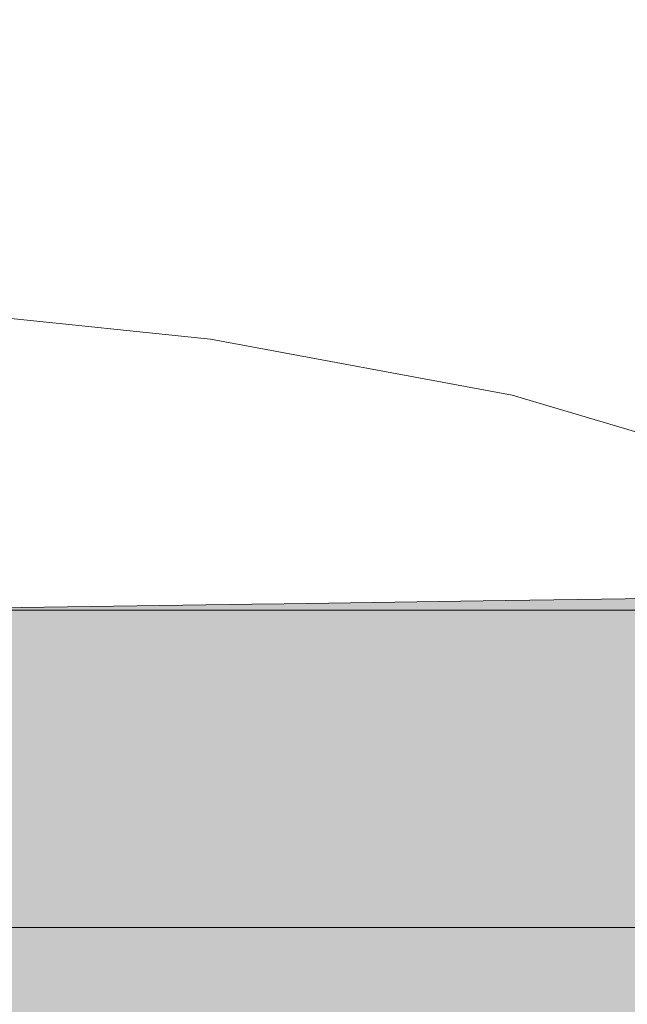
# Model space of a CAD drawing. Header units: millimetres. Extents: x 4132 to 65184, y -9092 to 15088.
# Tile 36 of 91: x 15132 to 15446, y -305 to 203. Entities that reach past the tile are written whole.
import ezdxf

# ---------------------------------------------------------------- set-up
doc = ezdxf.new("R2010")
doc.units = ezdxf.units.MM
doc.header["$MEASUREMENT"] = 0
doc.linetypes.add('Wipeout_Contour', pattern=[1000, 0, -1000])
for name, color, linetype in [('AR_hatch', 7, 'Continuous'), ('AR_maapind_vaateslõikes', 7, 'Continuous'), ('AR_tähis', 7, 'Continuous'), ('AS_valimoobel', 7, 'Continuous')]:
    doc.layers.add(name, color=color, linetype=linetype)
doc.dimstyles.new('GENERATED_STYLE__1', dxfattribs={"dimtxt": 0.18, "dimasz": 91.2, "dimexe": 0.18, "dimexo": 0.0625, "dimgap": 0.09, "dimtad": 0, "dimtih": 1, "dimtoh": 1, "dimdec": 4, "dimzin": 0, "dimdsep": 46, "dimcen": 0.09, "dimadec": 0, "dimazin": 0, "dimtfac": 1, "dimtdec": 4, "dimtmove": 0, "dimatfit": 3, "dimldrblk": 'ARROWHEAD_11', "dimfxl": 0, "dimtolj": 1, "dimtzin": 0, "dimarcsym": 0})

# ---------------------------------------------------------------- blocks, each defined once
blk = doc.blocks.new('Section Element_103_1')
at = {"color": 254, "linetype": 'Wipeout_Contour', "lineweight": 0, "ltscale": 61685.827331}
blk.add_wipeout([(15376.06, 9.13), (15343.36, 9.13), (15462.65, -29.35), (15503.65, -29.35)], dxfattribs=at).dxf.layer = 'AR_hatch'
at = {"color": 254, "linetype": 'Wipeout_Contour', "lineweight": 0, "ltscale": 61743.094509}
blk.add_wipeout([(15393.34, -101.86), (15500.91, -101.86), (15475.49, -75.42), (15372.28, -75.42)], dxfattribs=at).dxf.layer = 'AR_hatch'
at = {"color": 254, "linetype": 'Wipeout_Contour', "lineweight": 0, "ltscale": 60230.169978}
blk.add_wipeout([(14967.15, -307.86), (15142.44, -307.86), (15142.44, -265.86), (14967.15, -265.86)], dxfattribs=at).dxf.layer = 'AR_hatch'
at = {"color": 254, "linetype": 'Wipeout_Contour', "lineweight": 0, "ltscale": 61886.928009}
blk.add_wipeout([(15475.49, -75.42), (15552.4, -75.42), (15462.65, -29.35), (15395.91, -29.35)], dxfattribs=at).dxf.layer = 'AR_hatch'
at = {"color": 254, "linetype": 'Wipeout_Contour', "lineweight": 0, "ltscale": 61277.034387}
blk.add_wipeout([(15263.06, -101.86), (15393.34, -101.86), (15372.28, -75.42), (15247.27, -75.42)], dxfattribs=at).dxf.layer = 'AR_hatch'
at = {"color": 254, "linetype": 'Wipeout_Contour', "lineweight": 0, "ltscale": 60907.688268}
blk.add_wipeout([(15142.44, -307.86), (15305.97, -307.86), (15305.97, -265.86), (15142.44, -265.86)], dxfattribs=at).dxf.layer = 'AR_hatch'
at = {"color": 254, "linetype": 'Wipeout_Contour', "lineweight": 0, "ltscale": 61550.522943}
blk.add_wipeout([(15372.28, -75.42), (15475.49, -75.42), (15395.91, -29.35), (15306.34, -29.35)], dxfattribs=at).dxf.layer = 'AR_hatch'
at = {"color": 254, "linetype": 'Wipeout_Contour', "lineweight": 0, "ltscale": 60733.125198}
blk.add_wipeout([(15115.76, -101.86), (15263.06, -101.86), (15247.27, -75.42), (15105.94, -75.42)], dxfattribs=at).dxf.layer = 'AR_hatch'
at = {"color": 254, "linetype": 'Wipeout_Contour', "lineweight": 0, "ltscale": 61523.939548}
blk.add_wipeout([(15305.97, -307.86), (15450.62, -307.86), (15450.62, -265.86), (15305.97, -265.86)], dxfattribs=at).dxf.layer = 'AR_hatch'
at = {"color": 254, "linetype": 'Wipeout_Contour', "lineweight": 0, "ltscale": 61783.690703}
blk.add_wipeout([(15503.65, -29.35), (15517.11, -29.35), (15386.8, 9.13), (15376.06, 9.13)], dxfattribs=at).dxf.layer = 'AR_hatch'
at = {"color": 254, "linetype": 'Wipeout_Contour', "lineweight": 0, "ltscale": 61124.288746}
blk.add_wipeout([(15247.27, -75.42), (15372.28, -75.42), (15306.34, -29.35), (15197.87, -29.35)], dxfattribs=at).dxf.layer = 'AR_hatch'
at = {"color": 254, "linetype": 'Wipeout_Contour', "lineweight": 0, "ltscale": 60784.026525}
blk.add_wipeout([(15277.94, -153.62), (15263.05, -101.86), (15115.75, -101.86), (15125.01, -153.62)], dxfattribs=at).dxf.layer = 'AR_hatch'
at = {"color": 254, "linetype": 'Wipeout_Contour', "lineweight": 0, "ltscale": 61143.386406}
blk.add_wipeout([(15223.28, 38.08), (15200.53, 38.08), (15343.36, 9.13), (15376.06, 9.13)], dxfattribs=at).dxf.layer = 'AR_hatch'
at = {"color": 254, "linetype": 'Wipeout_Contour', "lineweight": 0, "ltscale": 60626.855912}
blk.add_wipeout([(15105.94, -75.42), (15247.27, -75.42), (15197.87, -29.35), (15075.23, -29.35)], dxfattribs=at).dxf.layer = 'AR_hatch'
at = {"color": 254, "linetype": 'Wipeout_Contour', "lineweight": 0, "ltscale": 61349.783906}
blk.add_wipeout([(15413.21, -153.62), (15393.33, -101.86), (15263.05, -101.86), (15277.94, -153.62)], dxfattribs=at).dxf.layer = 'AR_hatch'
at = {"layer": 'AS_valimoobel', "color": 7, "linetype": 'Continuous', "lineweight": 13}
for p in [(15263.06, -101.86), (15263.05, -101.86)]:
    blk.add_line(p, (15115.76, -101.86), dxfattribs=at)
at = {"color": 254, "linetype": 'Wipeout_Contour', "lineweight": 0, "ltscale": 61492.199319}
blk.add_wipeout([(15395.91, -29.35), (15462.65, -29.35), (15343.36, 9.13), (15290.14, 9.13)], dxfattribs=at).dxf.layer = 'AR_hatch'
at = {"color": 254, "linetype": 'Wipeout_Contour', "lineweight": 0, "ltscale": 61834.565396}
blk.add_wipeout([(15524.89, -153.62), (15500.91, -101.86), (15393.33, -101.86), (15413.21, -153.62)], dxfattribs=at).dxf.layer = 'AR_hatch'
at = {"layer": 'AS_valimoobel', "color": 7, "linetype": 'Continuous', "lineweight": 13}
for p, q in [((15393.34, -101.86), (15263.06, -101.86)), ((15393.33, -101.86), (15263.06, -101.86)), ((15500.91, -101.86), (15393.34, -101.86)), ((15500.91, -101.86), (15393.34, -101.86))]:
    blk.add_line(p, q, dxfattribs=at)
at = {"color": 254, "linetype": 'Wipeout_Contour', "lineweight": 0, "ltscale": 61211.273687}
blk.add_wipeout([(15306.34, -29.35), (15395.91, -29.35), (15290.14, 9.13), (15218.72, 9.13)], dxfattribs=at).dxf.layer = 'AR_hatch'
at = {"color": 254, "linetype": 'Wipeout_Contour', "lineweight": 0, "ltscale": 61912.92863}
blk.add_wipeout([(15413.21, -153.62), (15427.08, -265.86), (15541.64, -265.86), (15524.89, -153.62)], dxfattribs=at).dxf.layer = 'AR_hatch'
at = {"color": 254, "linetype": 'Wipeout_Contour', "lineweight": 0, "ltscale": 60855.331597}
blk.add_wipeout([(15197.87, -29.35), (15306.34, -29.35), (15218.72, 9.13), (15132.21, 9.13)], dxfattribs=at).dxf.layer = 'AR_hatch'
at = {"color": 254, "linetype": 'Wipeout_Contour', "lineweight": 0, "ltscale": 61412.732583}
blk.add_wipeout([(15277.94, -153.62), (15288.34, -265.86), (15427.08, -265.86), (15413.21, -153.62)], dxfattribs=at).dxf.layer = 'AR_hatch'
at = {"layer": 'AS_valimoobel', "color": 7, "linetype": 'Continuous', "lineweight": 13}
blk.add_line((15305.97, -265.86), (15450.62, -265.86), dxfattribs=at)
at = {"color": 254, "linetype": 'Wipeout_Contour', "lineweight": 0, "ltscale": 61217.007228}
blk.add_wipeout([(15376.06, 9.13), (15386.8, 9.13), (15230.75, 38.08), (15223.28, 38.08)], dxfattribs=at).dxf.layer = 'AR_hatch'
at = {"color": 254, "linetype": 'Wipeout_Contour', "lineweight": 0, "ltscale": 60439.932689}
blk.add_wipeout([(15075.23, -29.35), (15197.87, -29.35), (15132.21, 9.13), (15034.41, 9.13)], dxfattribs=at).dxf.layer = 'AR_hatch'
at = {"color": 254, "linetype": 'Wipeout_Contour', "lineweight": 0, "ltscale": 60828.986867}
blk.add_wipeout([(15125.01, -153.62), (15131.47, -265.86), (15288.34, -265.86), (15277.94, -153.62)], dxfattribs=at).dxf.layer = 'AR_hatch'
at = {"layer": 'AS_valimoobel', "color": 7, "linetype": 'Continuous', "lineweight": 13}
for p, q in [((15386.8, 9.13), (15517.11, -29.35)), ((14967.15, -265.86), (15142.44, -265.86)), ((15142.44, -265.86), (15305.97, -265.86))]:
    blk.add_line(p, q, dxfattribs=at)
at = {"color": 254, "linetype": 'Wipeout_Contour', "lineweight": 0, "ltscale": 60518.443334}
blk.add_wipeout([(15200.53, 38.08), (15223.28, 38.08), (15052.97, 56.05), (15041.3, 56.05)], dxfattribs=at).dxf.layer = 'AR_hatch'
at = {"color": 254, "linetype": 'Wipeout_Contour', "lineweight": 0, "ltscale": 60997.712743}
blk.add_wipeout([(15163.49, 38.08), (15290.14, 9.13), (15343.36, 9.13), (15200.53, 38.08)], dxfattribs=at).dxf.layer = 'AR_hatch'
at = {"color": 254, "linetype": 'Wipeout_Contour', "lineweight": 0, "ltscale": 60786.357512}
blk.add_wipeout([(15218.72, 9.13), (15290.14, 9.13), (15163.49, 38.08), (15113.79, 38.08)], dxfattribs=at).dxf.layer = 'AR_hatch'
at = {"color": 254, "linetype": 'Wipeout_Contour', "lineweight": 0, "ltscale": 60518.562523}
blk.add_wipeout([(15132.21, 9.13), (15218.72, 9.13), (15113.79, 38.08), (15053.59, 38.08)], dxfattribs=at).dxf.layer = 'AR_hatch'
at = {"color": 254, "linetype": 'Wipeout_Contour', "lineweight": 0, "ltscale": 60564.128446}
blk.add_wipeout([(15223.28, 38.08), (15230.75, 38.08), (15056.8, 56.05), (15052.97, 56.05)], dxfattribs=at).dxf.layer = 'AR_hatch'
at = {"layer": 'AS_valimoobel', "color": 7, "linetype": 'Continuous', "lineweight": 13}
blk.add_line((15230.75, 38.08), (15386.8, 9.13), dxfattribs=at)
at = {"color": 254, "linetype": 'Wipeout_Contour', "lineweight": 0, "ltscale": 60428.030798}
blk.add_wipeout([(15041.3, 56.05), (15022.31, 56.05), (15163.49, 38.08), (15200.53, 38.08)], dxfattribs=at).dxf.layer = 'AR_hatch'
at = {"color": 254, "linetype": 'Wipeout_Contour', "lineweight": 0, "ltscale": 60296.847868}
blk.add_wipeout([(15022.31, 56.05), (14996.82, 56.05), (15113.79, 38.08), (15163.49, 38.08)], dxfattribs=at).dxf.layer = 'AR_hatch'
at = {"layer": 'AS_valimoobel', "color": 7, "linetype": 'Continuous', "lineweight": 13}
blk.add_line((15056.8, 56.05), (15230.75, 38.08), dxfattribs=at)
blk = doc.blocks.new('ARROWHEAD_11')
at = {"color": 0, "linetype": 'Continuous', "lineweight": 0}
blk.add_line((0, 0), (-1, 0), dxfattribs=at)
at = {"color": 0, "linetype": 'Continuous', "lineweight": 0, "const_width": 0.25, "flags": 128}
blk.add_lwpolyline([(-0.125, 0, 1), (0.125, 0, 1)], format="xyb", close=True, dxfattribs=at)

msp = doc.modelspace()

# ---------------------------------------------------------------- block references
at = {"layer": 'AS_valimoobel', "lineweight": 0}
msp.add_blockref('Section Element_103_1', (0, 0), dxfattribs=at)

# ---------------------------------------------------------------- next in the draw order: hatches: boundary and pattern name
at = {"layer": 'AR_maapind_vaateslõikes', "linetype": 'Continuous', "lineweight": 0}
msp.add_hatch(color=255, dxfattribs=at).paths.add_polyline_path([(15862, -90), (54500, -60), (54806.02, 8.86), (65183.59, -338.35), (65183.59, -9091.74), (4259.21, -9091.74), (4131.92, -259.05)])

# ---------------------------------------------------------------- next in the draw order: linework, layer by layer
at = {"layer": 'AR_maapind_vaateslõikes', "color": 7, "linetype": 'Continuous', "lineweight": 13, "flags": 128}
msp.add_lwpolyline([(15862, -90), (54500, -60), (54806.02, 8.86), (65183.59, -338.35), (65183.59, -9091.74), (4259.21, -9091.74), (4131.92, -259.05)], close=True, dxfattribs=at)

# ---------------------------------------------------------------- next in the draw order: leaders
at = {"layer": 'AR_tähis', "color": 174, "linetype": 'Continuous', "lineweight": 18, "annotation_type": 0, "has_hookline": 1, "hookline_direction": 1, "text_width": 5349.75}
msp.add_leader([(21015.07, 486.26), (21015.07, -3410.59), (20121.88, -3410.59)], dimstyle='GENERATED_STYLE__1', dxfattribs=at)

doc.saveas('drawing.dxf')
